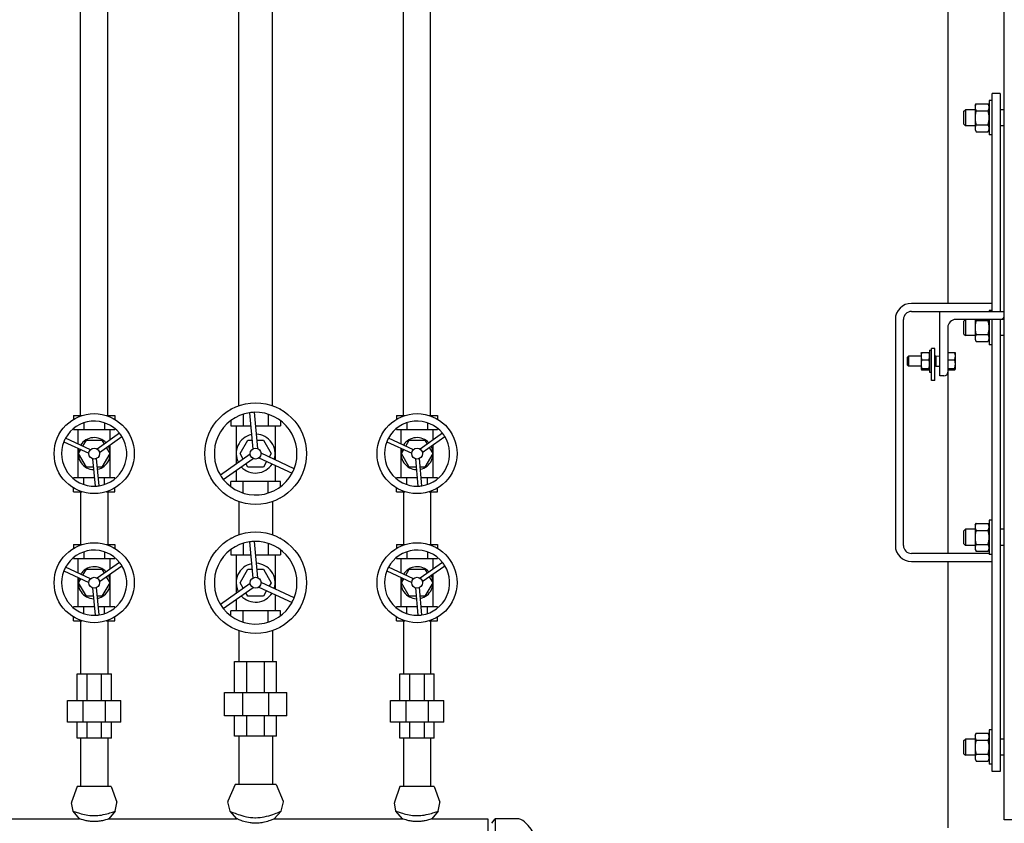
# Model space of a CAD drawing. Header units: inches. Extents: x 36 to 1719, y -84 to 1122.
# Tile 21 of 256: x 357 to 387, y 285 to 310. Entities that reach past the tile are written whole.
import ezdxf

# ---------------------------------------------------------------- set-up
doc = ezdxf.new("R2010")
doc.units = ezdxf.units.IN
doc.header["$LTSCALE"] = 48
doc.header["$MEASUREMENT"] = 0
doc.layers.add('Visible (ANSI)', color=7, linetype='Continuous', lineweight=30)

msp = doc.modelspace()

# ---------------------------------------------------------------- linework, layer by layer
at = {"layer": 'Visible (ANSI)'}
for p, q in [((387.3504, 285.23639), (387.3504, 347.98639)), ((364.6879, 298.065), (364.6879, 329.05014)), ((368.7429, 297.76139), (368.7429, 329.12639)), ((369.5829, 297.76139), (369.5829, 329.12639)), ((363.6379, 298.065), (363.6379, 328.1665)), ((359.5829, 297.76139), (359.5829, 327.0726)), ((358.7429, 297.76139), (358.7429, 326.78922)), ((385.6004, 313.10639), (385.6004, 301.23639)), ((387.2254, 307.73639), (386.9754, 307.73639)), ((386.9754, 300.98639), (386.9754, 307.73639)), ((387.2254, 307.73639), (387.2254, 300.98639)), ((386.4436, 307.36139), (386.4771, 307.4194)), ((386.4771, 307.4194), (386.84811, 307.4194)), ((386.8816, 307.36139), (386.84811, 307.4194)), ((386.9754, 307.51764), (386.8816, 307.51764)), ((386.8816, 307.51764), (386.8816, 306.45514)), ((386.1004, 307.1892), (386.14618, 307.23639)), ((386.1004, 306.78358), (386.1004, 307.1892)), ((386.4436, 307.23639), (386.14618, 307.23639)), ((386.14618, 307.23639), (386.14618, 306.73639)), ((386.4436, 307.36139), (386.4436, 307.31115)), ((386.4436, 307.31115), (386.4436, 306.98639)), ((386.4771, 307.2029), (386.84811, 307.2029)), ((387.3504, 307.23639), (387.2254, 307.23639)), ((386.1004, 306.78358), (386.14618, 306.73639)), ((386.4436, 306.98639), (386.4436, 306.66163)), ((386.4436, 306.73639), (386.14618, 306.73639)), ((386.4436, 306.66163), (386.4436, 306.61139)), ((386.4436, 306.61139), (386.4771, 306.55338)), ((386.4771, 306.76989), (386.84811, 306.76989)), ((386.4771, 306.55338), (386.84811, 306.55338)), ((386.8816, 306.61139), (386.84811, 306.55338)), ((387.3504, 306.73639), (387.2254, 306.73639)), ((386.9754, 306.45514), (386.8816, 306.45514)), ((386.9754, 301.23639), (384.4754, 301.23639)), ((384.4754, 300.98639), (385.3504, 300.98639)), ((385.3504, 298.98639), (385.3504, 300.98639)), ((385.3504, 300.98639), (387.3504, 300.98639)), ((386.9754, 301.01764), (386.8816, 301.01764)), ((386.8816, 301.01764), (386.8816, 300.98639)), ((383.9754, 300.73639), (383.9754, 293.73639)), ((384.2254, 293.73639), (384.2254, 300.73639)), ((387.2304, 300.73639), (385.8504, 300.73639)), ((386.1004, 300.6892), (386.14618, 300.73639)), ((386.1004, 300.28358), (386.1004, 300.6892)), ((386.14618, 300.73639), (386.14618, 300.23639)), ((386.4436, 300.73639), (386.4436, 300.48639)), ((386.4771, 300.7029), (386.84811, 300.7029)), ((386.8816, 300.73639), (386.8816, 299.95514)), ((386.9754, 286.73639), (386.9754, 300.73639)), ((387.2254, 300.73639), (387.2254, 286.73639)), ((387.3504, 300.73639), (387.2304, 300.73639)), ((385.6004, 300.48639), (385.6004, 299.10639)), ((386.4436, 300.48639), (386.4436, 300.16163)), ((386.1004, 300.28358), (386.14618, 300.23639)), ((386.4436, 300.23639), (386.14618, 300.23639)), ((386.4436, 300.16163), (386.4436, 300.11139)), ((386.4436, 300.11139), (386.4771, 300.05338)), ((386.4771, 300.26989), (386.84811, 300.26989)), ((386.8816, 300.11139), (386.84811, 300.05338)), ((387.3504, 300.23639), (387.2254, 300.23639)), ((385.0379, 299.79014), (385.1004, 299.79014)), ((385.0379, 299.79014), (385.0379, 299.10264)), ((385.2004, 299.84135), (385.1004, 299.84135)), ((385.1004, 298.84135), (385.1004, 299.84135)), ((385.2004, 298.84135), (385.2004, 299.84135)), ((386.4771, 300.05338), (386.84811, 300.05338)), ((386.9754, 299.95514), (386.8816, 299.95514)), ((384.3504, 299.56856), (384.38346, 299.60264)), ((384.3504, 299.32422), (384.3504, 299.56856)), ((384.7719, 299.60264), (384.38346, 299.60264)), ((384.38346, 299.60264), (384.38346, 299.29014)), ((384.7719, 299.69639), (384.77364, 299.69939)), ((384.7719, 299.69639), (384.7719, 299.60315)), ((384.7719, 299.60315), (384.7719, 299.35611)), ((384.79423, 299.71559), (385.01558, 299.71559)), ((384.79423, 299.49071), (385.01558, 299.49071)), ((385.0379, 299.69639), (385.03617, 299.69939)), ((385.2254, 299.60264), (385.2004, 299.60264)), ((385.2254, 299.60264), (385.3504, 299.60782)), ((385.2254, 299.60264), (385.2254, 299.29014)), ((385.6004, 299.71559), (385.81308, 299.71559)), ((385.6004, 299.49071), (385.81308, 299.49071)), ((385.8354, 299.69639), (385.83367, 299.69939)), ((385.8354, 299.60315), (385.8354, 299.69639)), ((385.8354, 299.35611), (385.8354, 299.60315)), ((384.3504, 299.32422), (384.38346, 299.29014)), ((384.7719, 299.29014), (384.38346, 299.29014)), ((384.7719, 299.35611), (384.7719, 299.19935)), ((384.7719, 299.19935), (384.7719, 299.19639)), ((384.7719, 299.19639), (384.77364, 299.19339)), ((384.79423, 299.22151), (385.01558, 299.22151)), ((384.79423, 299.1772), (385.01558, 299.1772)), ((385.0379, 299.19639), (385.03617, 299.19339)), ((385.2254, 299.29014), (385.2004, 299.29014)), ((385.2254, 299.29014), (385.3504, 299.28497)), ((385.6004, 299.22151), (385.81308, 299.22151)), ((385.6004, 299.1772), (385.81308, 299.1772)), ((385.8354, 299.19639), (385.83367, 299.19339)), ((385.8354, 299.19935), (385.8354, 299.35611)), ((385.8354, 299.19639), (385.8354, 299.19935)), ((385.0379, 299.10264), (385.1004, 299.10264)), ((385.4804, 298.98639), (385.3504, 298.98639)), ((385.6004, 299.10639), (385.6004, 293.48639)), ((385.2004, 298.84135), (385.1004, 298.84135)), ((363.39007, 297.95824), (363.39007, 297.95242)), ((363.40051, 297.95824), (363.39007, 297.95824)), ((364.93574, 297.95824), (364.9253, 297.95824)), ((364.93574, 297.95824), (364.93574, 297.95242)), ((358.52646, 297.76139), (358.52646, 297.64468)), ((358.52646, 297.76139), (358.78477, 297.76139)), ((359.54104, 297.76139), (359.79935, 297.76139)), ((359.79935, 297.76139), (359.79935, 297.64468)), ((363.77649, 297.80156), (363.77649, 297.44643)), ((363.97042, 297.84669), (364.07131, 296.72031)), ((364.22816, 296.73436), (364.12727, 297.86073)), ((364.54932, 297.80156), (364.54932, 297.44643)), ((368.52646, 297.76139), (368.52646, 297.64468)), ((368.52646, 297.76139), (368.78477, 297.76139)), ((369.54104, 297.76139), (369.79935, 297.76139)), ((369.79935, 297.76139), (369.79935, 297.64468)), ((358.52646, 297.36291), (358.52646, 297.32832)), ((358.52646, 297.32832), (358.84468, 297.32832)), ((358.66684, 296.87872), (358.66684, 297.32832)), ((358.84468, 297.53752), (358.84468, 297.32832)), ((358.84468, 297.32832), (359.48113, 297.32832)), ((359.48113, 297.53752), (359.48113, 297.32832)), ((359.48113, 297.32832), (359.79935, 297.32832)), ((359.65897, 297.00497), (359.65897, 297.32832)), ((359.79935, 297.36291), (359.79935, 297.32832)), ((363.39007, 297.60183), (363.39007, 297.44643)), ((363.39007, 297.44643), (363.77649, 297.44643)), ((363.56054, 297.44643), (363.56054, 296.25292)), ((363.77649, 297.44643), (364.00627, 297.44643)), ((364.16438, 297.44643), (364.54932, 297.44643)), ((364.54932, 297.44643), (364.93574, 297.44643)), ((364.76527, 297.44643), (364.76527, 296.38771)), ((364.93574, 297.60183), (364.93574, 297.44643)), ((368.52646, 297.36291), (368.52646, 297.32832)), ((368.52646, 297.32832), (368.84468, 297.32832)), ((368.66684, 296.87872), (368.66684, 297.32832)), ((368.84468, 297.53752), (368.84468, 297.32832)), ((368.84468, 297.32832), (369.48113, 297.32832)), ((369.48113, 297.53752), (369.48113, 297.32832)), ((369.48113, 297.32832), (369.79935, 297.32832)), ((369.65897, 297.00497), (369.65897, 297.32832)), ((369.79935, 297.36291), (369.79935, 297.32832)), ((359.04801, 296.70193), (358.27562, 297.06016)), ((359.95079, 297.21021), (359.25435, 296.72041)), ((359.32569, 296.61897), (360.02213, 297.10876)), ((369.04801, 296.70193), (368.27562, 297.06016)), ((369.95079, 297.21021), (369.25435, 296.72041)), ((369.32569, 296.61897), (370.02213, 297.10876)), ((358.22344, 296.94766), (358.99583, 296.58943)), ((358.66684, 295.83226), (358.66684, 296.74201)), ((358.81303, 296.81091), (358.92139, 296.9986)), ((358.92139, 296.9986), (359.40441, 296.9986)), ((359.40441, 296.9986), (359.47531, 296.87581)), ((359.53756, 296.76797), (359.64592, 296.58029)), ((359.65897, 295.83226), (359.65897, 296.85336)), ((363.67988, 296.58029), (363.92139, 296.9986)), ((363.92139, 296.9986), (364.04638, 296.9986)), ((364.20449, 296.9986), (364.40441, 296.9986)), ((364.40441, 296.9986), (364.64592, 296.58029)), ((368.22344, 296.94766), (368.99583, 296.58943)), ((368.66684, 295.83226), (368.66684, 296.74201)), ((368.81303, 296.81091), (368.92139, 296.9986)), ((368.92139, 296.9986), (369.40441, 296.9986)), ((369.40441, 296.9986), (369.47531, 296.87581)), ((369.53756, 296.76797), (369.64592, 296.58029)), ((369.65897, 295.83226), (369.65897, 296.85336)), ((358.67988, 296.58029), (358.75078, 296.70308)), ((358.92139, 296.16198), (358.67988, 296.58029)), ((359.11501, 296.41997), (359.19096, 295.57194)), ((359.31448, 295.583), (359.23853, 296.43103)), ((359.64592, 296.58029), (359.40441, 296.16198)), ((363.99684, 296.55977), (363.07182, 295.90921)), ((363.16241, 295.7804), (364.08744, 296.43095)), ((363.77985, 296.40715), (363.67988, 296.58029)), ((364.26371, 296.44674), (365.28962, 295.97092)), ((365.35588, 296.11379), (364.32997, 296.5896)), ((364.64592, 296.58029), (364.58343, 296.47205)), ((368.67988, 296.58029), (368.75078, 296.70308)), ((368.92139, 296.16198), (368.67988, 296.58029)), ((369.11501, 296.41997), (369.19096, 295.57194)), ((369.31448, 295.583), (369.23853, 296.43103)), ((369.64592, 296.58029), (369.40441, 296.16198)), ((359.13811, 296.16198), (358.92139, 296.16198)), ((359.40441, 296.16198), (359.26263, 296.16198)), ((363.92139, 296.16198), (363.8589, 296.27022)), ((364.40441, 296.16198), (363.92139, 296.16198)), ((364.50437, 296.33512), (364.40441, 296.16198)), ((364.76527, 296.21412), (364.76527, 295.71415)), ((369.13811, 296.16198), (368.92139, 296.16198)), ((369.40441, 296.16198), (369.26263, 296.16198)), ((358.52646, 295.79767), (358.52646, 295.83226)), ((358.84468, 295.83226), (358.52646, 295.83226)), ((359.16765, 295.83226), (358.84468, 295.83226)), ((358.84468, 295.62306), (358.84468, 295.83226)), ((359.48113, 295.83226), (359.29216, 295.83226)), ((359.48113, 295.62306), (359.48113, 295.83226)), ((359.79935, 295.83226), (359.48113, 295.83226)), ((359.79935, 295.79767), (359.79935, 295.83226)), ((363.56054, 296.06039), (363.56054, 295.71415)), ((368.52646, 295.79767), (368.52646, 295.83226)), ((368.84468, 295.83226), (368.52646, 295.83226)), ((369.16765, 295.83226), (368.84468, 295.83226)), ((368.84468, 295.62306), (368.84468, 295.83226)), ((369.48113, 295.83226), (369.29216, 295.83226)), ((369.48113, 295.62306), (369.48113, 295.83226)), ((369.79935, 295.83226), (369.48113, 295.83226)), ((369.79935, 295.79767), (369.79935, 295.83226)), ((358.52646, 295.39919), (358.52646, 295.5159)), ((359.79935, 295.39919), (359.79935, 295.5159)), ((363.39007, 295.55875), (363.39007, 295.71415)), ((363.77649, 295.71415), (363.39007, 295.71415)), ((363.77649, 295.35902), (363.77649, 295.71415)), ((364.54932, 295.71415), (363.77649, 295.71415)), ((364.54932, 295.35902), (364.54932, 295.71415)), ((364.93574, 295.71415), (364.54932, 295.71415)), ((364.93574, 295.55875), (364.93574, 295.71415)), ((368.52646, 295.39919), (368.52646, 295.5159)), ((369.79935, 295.39919), (369.79935, 295.5159)), ((358.52646, 295.39919), (358.78477, 295.39919)), ((358.7429, 295.39919), (358.7429, 293.76139)), ((359.54104, 295.39919), (359.79935, 295.39919)), ((359.5829, 295.39919), (359.5829, 293.76139)), ((363.39007, 295.20234), (363.39007, 295.20816)), ((363.40051, 295.20234), (363.39007, 295.20234)), ((364.93574, 295.20234), (364.9253, 295.20234)), ((364.93574, 295.20234), (364.93574, 295.20816)), ((368.52646, 295.39919), (368.78477, 295.39919)), ((368.7429, 295.39919), (368.7429, 293.76139)), ((369.54104, 295.39919), (369.79935, 295.39919)), ((369.5829, 295.39919), (369.5829, 293.76139)), ((363.6379, 295.09557), (363.6379, 294.065)), ((364.6879, 295.09557), (364.6879, 294.065)), ((386.4436, 294.36139), (386.4771, 294.4194)), ((386.4436, 294.36139), (386.4436, 294.31115)), ((386.4436, 294.31115), (386.4436, 293.98639)), ((386.4771, 294.4194), (386.84811, 294.4194)), ((386.8816, 294.36139), (386.84811, 294.4194)), ((386.9754, 294.51764), (386.8816, 294.51764)), ((386.8816, 294.51764), (386.8816, 293.45514)), ((386.1004, 294.1892), (386.14618, 294.23639)), ((386.1004, 293.78358), (386.1004, 294.1892)), ((386.4436, 294.23639), (386.14618, 294.23639)), ((386.14618, 294.23639), (386.14618, 293.73639)), ((386.4436, 293.98639), (386.4436, 293.66163)), ((386.4771, 294.2029), (386.84811, 294.2029)), ((387.3504, 294.23639), (387.2254, 294.23639)), ((358.52646, 293.76139), (358.52646, 293.64468)), ((358.52646, 293.76139), (358.78477, 293.76139)), ((359.54104, 293.76139), (359.79935, 293.76139)), ((359.79935, 293.76139), (359.79935, 293.64468)), ((363.39007, 293.95824), (363.39007, 293.95242)), ((363.40051, 293.95824), (363.39007, 293.95824)), ((363.77649, 293.80156), (363.77649, 293.44643)), ((363.97042, 293.84669), (364.07131, 292.72031)), ((364.22816, 292.73436), (364.12727, 293.86073)), ((364.54932, 293.80156), (364.54932, 293.44643)), ((364.93574, 293.95824), (364.9253, 293.95824)), ((364.93574, 293.95824), (364.93574, 293.95242)), ((368.52646, 293.76139), (368.52646, 293.64468)), ((368.52646, 293.76139), (368.78477, 293.76139)), ((369.54104, 293.76139), (369.79935, 293.76139)), ((369.79935, 293.76139), (369.79935, 293.64468)), ((386.1004, 293.78358), (386.14618, 293.73639)), ((386.4436, 293.73639), (386.14618, 293.73639)), ((386.4771, 293.76989), (386.84811, 293.76989)), ((387.3504, 293.73639), (387.2254, 293.73639)), ((358.52646, 293.36291), (358.52646, 293.32832)), ((358.84468, 293.53752), (358.84468, 293.32832)), ((359.48113, 293.53752), (359.48113, 293.32832)), ((359.79935, 293.36291), (359.79935, 293.32832)), ((363.39007, 293.60183), (363.39007, 293.44643)), ((363.39007, 293.44643), (363.77649, 293.44643)), ((363.56054, 293.44643), (363.56054, 292.25292)), ((363.77649, 293.44643), (364.00627, 293.44643)), ((364.16438, 293.44643), (364.54932, 293.44643)), ((364.54932, 293.44643), (364.93574, 293.44643)), ((364.76527, 293.44643), (364.76527, 292.38771)), ((364.93574, 293.60183), (364.93574, 293.44643)), ((368.52646, 293.36291), (368.52646, 293.32832)), ((368.84468, 293.53752), (368.84468, 293.32832)), ((369.48113, 293.53752), (369.48113, 293.32832)), ((369.79935, 293.36291), (369.79935, 293.32832)), ((386.8816, 293.48639), (384.4754, 293.48639)), ((386.4436, 293.66163), (386.4436, 293.61139)), ((386.4436, 293.61139), (386.4771, 293.55338)), ((386.4771, 293.55338), (386.84811, 293.55338)), ((386.8816, 293.61139), (386.84811, 293.55338)), ((386.9754, 293.45514), (386.8816, 293.45514)), ((359.04801, 292.70193), (358.27562, 293.06016)), ((358.52646, 293.32832), (358.84468, 293.32832)), ((358.66684, 292.87872), (358.66684, 293.32832)), ((358.84468, 293.32832), (359.48113, 293.32832)), ((359.95079, 293.21021), (359.25435, 292.72041)), ((359.32569, 292.61897), (360.02213, 293.10876)), ((359.48113, 293.32832), (359.79935, 293.32832)), ((359.65897, 293.00497), (359.65897, 293.32832)), ((369.04801, 292.70193), (368.27562, 293.06016)), ((368.52646, 293.32832), (368.84468, 293.32832)), ((368.66684, 292.87872), (368.66684, 293.32832)), ((368.84468, 293.32832), (369.48113, 293.32832)), ((369.95079, 293.21021), (369.25435, 292.72041)), ((369.32569, 292.61897), (370.02213, 293.10876)), ((369.48113, 293.32832), (369.79935, 293.32832)), ((369.65897, 293.00497), (369.65897, 293.32832)), ((384.4754, 293.23639), (386.9754, 293.23639)), ((385.6004, 293.23639), (385.6004, 284.98639)), ((358.22344, 292.94766), (358.99583, 292.58943)), ((358.81303, 292.81091), (358.92139, 292.9986)), ((358.92139, 292.9986), (359.40441, 292.9986)), ((359.40441, 292.9986), (359.47531, 292.87581)), ((359.53756, 292.76797), (359.64592, 292.58029)), ((359.65897, 291.83226), (359.65897, 292.85336)), ((363.67988, 292.58029), (363.92139, 292.9986)), ((363.92139, 292.9986), (364.04638, 292.9986)), ((364.20449, 292.9986), (364.40441, 292.9986)), ((364.40441, 292.9986), (364.64592, 292.58029)), ((368.22344, 292.94766), (368.99583, 292.58943)), ((368.81303, 292.81091), (368.92139, 292.9986)), ((368.92139, 292.9986), (369.40441, 292.9986)), ((369.40441, 292.9986), (369.47531, 292.87581)), ((369.53756, 292.76797), (369.64592, 292.58029)), ((369.65897, 291.83226), (369.65897, 292.85336)), ((358.66684, 291.83226), (358.66684, 292.74201)), ((358.67988, 292.58029), (358.75078, 292.70308)), ((358.92139, 292.16198), (358.67988, 292.58029)), ((359.64592, 292.58029), (359.40441, 292.16198)), ((363.99684, 292.55977), (363.07182, 291.90921)), ((363.77985, 292.40715), (363.67988, 292.58029)), ((365.35588, 292.11379), (364.32997, 292.5896)), ((364.64592, 292.58029), (364.58343, 292.47205)), ((368.66684, 291.83226), (368.66684, 292.74201)), ((368.67988, 292.58029), (368.75078, 292.70308)), ((368.92139, 292.16198), (368.67988, 292.58029)), ((369.64592, 292.58029), (369.40441, 292.16198)), ((359.13811, 292.16198), (358.92139, 292.16198)), ((359.11501, 292.41997), (359.19096, 291.57194)), ((359.31448, 291.583), (359.23853, 292.43103)), ((359.40441, 292.16198), (359.26263, 292.16198)), ((363.16241, 291.7804), (364.08744, 292.43095)), ((363.92139, 292.16198), (363.8589, 292.27022)), ((364.40441, 292.16198), (363.92139, 292.16198)), ((364.26371, 292.44674), (365.28962, 291.97092)), ((364.50437, 292.33512), (364.40441, 292.16198)), ((364.76527, 292.21412), (364.76527, 291.71415)), ((369.13811, 292.16198), (368.92139, 292.16198)), ((369.11501, 292.41997), (369.19096, 291.57194)), ((369.31448, 291.583), (369.23853, 292.43103)), ((369.40441, 292.16198), (369.26263, 292.16198)), ((363.56054, 292.06039), (363.56054, 291.71415)), ((358.52646, 291.79767), (358.52646, 291.83226)), ((358.84468, 291.83226), (358.52646, 291.83226)), ((359.16765, 291.83226), (358.84468, 291.83226)), ((358.84468, 291.62306), (358.84468, 291.83226)), ((359.48113, 291.83226), (359.29216, 291.83226)), ((359.48113, 291.62306), (359.48113, 291.83226)), ((359.79935, 291.83226), (359.48113, 291.83226)), ((359.79935, 291.79767), (359.79935, 291.83226)), ((363.39007, 291.55875), (363.39007, 291.71415)), ((363.77649, 291.71415), (363.39007, 291.71415)), ((363.77649, 291.35902), (363.77649, 291.71415)), ((364.54932, 291.71415), (363.77649, 291.71415)), ((364.54932, 291.35902), (364.54932, 291.71415)), ((364.93574, 291.71415), (364.54932, 291.71415)), ((364.93574, 291.55875), (364.93574, 291.71415)), ((368.52646, 291.79767), (368.52646, 291.83226)), ((368.84468, 291.83226), (368.52646, 291.83226)), ((369.16765, 291.83226), (368.84468, 291.83226)), ((368.84468, 291.62306), (368.84468, 291.83226)), ((369.48113, 291.83226), (369.29216, 291.83226)), ((369.48113, 291.62306), (369.48113, 291.83226)), ((369.79935, 291.83226), (369.48113, 291.83226)), ((369.79935, 291.79767), (369.79935, 291.83226)), ((358.52646, 291.39919), (358.52646, 291.5159)), ((358.52646, 291.39919), (358.78477, 291.39919)), ((358.7429, 291.39919), (358.7429, 289.75401)), ((359.54104, 291.39919), (359.79935, 291.39919)), ((359.5829, 291.39919), (359.5829, 289.75401)), ((359.79935, 291.39919), (359.79935, 291.5159)), ((368.52646, 291.39919), (368.52646, 291.5159)), ((368.52646, 291.39919), (368.78477, 291.39919)), ((368.7429, 291.39919), (368.7429, 289.75401)), ((369.54104, 291.39919), (369.79935, 291.39919)), ((369.5829, 291.39919), (369.5829, 289.75401)), ((369.79935, 291.39919), (369.79935, 291.5159)), ((363.39007, 291.20234), (363.39007, 291.20816)), ((363.40051, 291.20234), (363.39007, 291.20234)), ((363.6379, 291.09557), (363.6379, 290.14427)), ((364.6879, 291.09557), (364.6879, 290.14427)), ((364.93574, 291.20234), (364.9253, 291.20234)), ((364.93574, 291.20234), (364.93574, 291.20816)), ((363.5133, 290.14427), (363.89383, 290.14427)), ((363.5133, 289.1797), (363.5133, 290.14427)), ((363.89383, 289.1797), (363.89383, 290.14427)), ((363.89383, 290.14427), (364.43198, 290.14427)), ((364.43198, 290.14427), (364.81251, 290.14427)), ((364.43198, 290.14427), (364.43198, 289.1797)), ((364.81251, 289.1797), (364.81251, 290.14427)), ((358.63141, 289.75401), (358.94275, 289.75401)), ((358.63141, 288.92724), (358.63141, 289.75401)), ((358.94275, 288.92724), (358.94275, 289.75401)), ((358.94275, 289.75401), (359.38306, 289.75401)), ((359.38306, 289.75401), (359.6944, 289.75401)), ((359.38306, 289.75401), (359.38306, 288.92724)), ((359.6944, 288.92724), (359.6944, 289.75401)), ((368.63141, 289.75401), (368.94275, 289.75401)), ((368.63141, 288.92724), (368.63141, 289.75401)), ((368.94275, 288.92724), (368.94275, 289.75401)), ((368.94275, 289.75401), (369.38306, 289.75401)), ((369.38306, 289.75401), (369.6944, 289.75401)), ((369.38306, 289.75401), (369.38306, 288.92724)), ((369.6944, 288.92724), (369.6944, 289.75401)), ((363.19834, 289.1797), (363.76337, 289.1797)), ((363.19834, 288.45135), (363.19834, 289.1797)), ((363.76337, 289.1797), (364.56244, 289.1797)), ((363.76337, 288.45135), (363.76337, 289.1797)), ((364.56244, 289.1797), (365.12747, 289.1797)), ((364.56244, 289.1797), (364.56244, 288.45135)), ((365.12747, 288.45135), (365.12747, 289.1797)), ((358.33613, 288.92724), (358.82044, 288.92724)), ((358.33613, 288.25795), (358.33613, 288.92724)), ((358.82044, 288.92724), (359.50536, 288.92724)), ((358.82044, 288.25795), (358.82044, 288.92724)), ((359.50536, 288.92724), (359.98968, 288.92724)), ((359.50536, 288.92724), (359.50536, 288.25795)), ((359.98968, 288.25795), (359.98968, 288.92724)), ((368.33613, 288.92724), (368.82044, 288.92724)), ((368.33613, 288.25795), (368.33613, 288.92724)), ((368.82044, 288.92724), (369.50536, 288.92724)), ((368.82044, 288.25795), (368.82044, 288.92724)), ((369.50536, 288.92724), (369.98968, 288.92724)), ((369.50536, 288.92724), (369.50536, 288.25795)), ((369.98968, 288.25795), (369.98968, 288.92724)), ((358.82044, 288.25795), (358.33613, 288.25795)), ((358.63141, 287.76779), (358.63141, 288.25795)), ((359.50536, 288.25795), (358.82044, 288.25795)), ((358.94275, 287.76779), (358.94275, 288.25795)), ((359.38306, 288.25795), (359.38306, 287.76779)), ((359.98968, 288.25795), (359.50536, 288.25795)), ((359.6944, 287.76779), (359.6944, 288.25795)), ((363.76337, 288.45135), (363.19834, 288.45135)), ((363.5133, 287.83029), (363.5133, 288.45135)), ((364.56244, 288.45135), (363.76337, 288.45135)), ((363.89383, 287.83029), (363.89383, 288.45135)), ((364.43198, 288.45135), (364.43198, 287.83029)), ((365.12747, 288.45135), (364.56244, 288.45135)), ((364.81251, 287.83029), (364.81251, 288.45135)), ((368.82044, 288.25795), (368.33613, 288.25795)), ((368.63141, 287.76779), (368.63141, 288.25795)), ((369.50536, 288.25795), (368.82044, 288.25795)), ((368.94275, 287.76779), (368.94275, 288.25795)), ((369.38306, 288.25795), (369.38306, 287.76779)), ((369.98968, 288.25795), (369.50536, 288.25795)), ((369.6944, 287.76779), (369.6944, 288.25795)), ((386.4436, 287.86139), (386.4771, 287.9194)), ((386.4771, 287.9194), (386.84811, 287.9194)), ((386.8816, 287.86139), (386.84811, 287.9194)), ((386.9754, 288.01764), (386.8816, 288.01764)), ((386.8816, 288.01764), (386.8816, 286.95514)), ((358.94275, 287.76779), (358.63141, 287.76779)), ((358.7429, 287.76779), (358.7429, 286.26779)), ((359.38306, 287.76779), (358.94275, 287.76779)), ((359.6944, 287.76779), (359.38306, 287.76779)), ((359.5829, 287.76779), (359.5829, 286.26779)), ((363.89383, 287.83029), (363.5133, 287.83029)), ((363.6379, 287.83029), (363.6379, 286.33029)), ((364.43198, 287.83029), (363.89383, 287.83029)), ((364.81251, 287.83029), (364.43198, 287.83029)), ((364.6879, 287.83029), (364.6879, 286.33029)), ((368.94275, 287.76779), (368.63141, 287.76779)), ((368.7429, 287.76779), (368.7429, 286.26779)), ((369.38306, 287.76779), (368.94275, 287.76779)), ((369.6944, 287.76779), (369.38306, 287.76779)), ((369.5829, 287.76779), (369.5829, 286.26779)), ((386.1004, 287.6892), (386.14618, 287.73639)), ((386.1004, 287.28358), (386.1004, 287.6892)), ((386.4436, 287.73639), (386.14618, 287.73639)), ((386.14618, 287.73639), (386.14618, 287.23639)), ((386.4436, 287.86139), (386.4436, 287.81115)), ((386.4436, 287.81115), (386.4436, 287.48639)), ((386.4771, 287.7029), (386.84811, 287.7029)), ((387.3504, 287.73639), (387.2254, 287.73639)), ((386.1004, 287.28358), (386.14618, 287.23639)), ((386.4436, 287.48639), (386.4436, 287.16163)), ((386.4771, 287.26989), (386.84811, 287.26989)), ((386.4436, 287.23639), (386.14618, 287.23639)), ((386.4436, 287.16163), (386.4436, 287.11139)), ((386.4436, 287.11139), (386.4771, 287.05338)), ((386.4771, 287.05338), (386.84811, 287.05338)), ((386.8816, 287.11139), (386.84811, 287.05338)), ((387.3504, 287.23639), (387.2254, 287.23639)), ((386.9754, 286.95514), (386.8816, 286.95514)), ((387.2254, 286.73639), (386.9754, 286.73639)), ((358.6339, 286.26779), (358.46137, 285.77712)), ((359.6919, 286.26779), (358.6339, 286.26779)), ((359.6919, 286.26779), (359.86444, 285.77712)), ((363.5249, 286.33029), (363.30624, 285.81241)), ((364.8009, 286.33029), (363.5249, 286.33029)), ((364.8009, 286.33029), (365.01957, 285.81241)), ((368.6339, 286.26779), (368.46137, 285.77712)), ((369.6919, 286.26779), (368.6339, 286.26779)), ((369.6919, 286.26779), (369.86444, 285.77712)), ((358.50856, 285.50305), (358.46025, 285.76264)), ((359.81725, 285.50305), (359.86555, 285.76264)), ((363.37006, 285.50036), (363.30437, 285.79147)), ((364.95575, 285.50036), (365.02144, 285.79147)), ((368.50856, 285.50305), (368.46025, 285.76264)), ((369.81725, 285.50305), (369.86555, 285.76264)), ((358.70978, 285.26779), (358.50856, 285.50305)), ((359.81725, 285.50305), (359.61603, 285.26779)), ((363.58478, 285.26779), (363.37006, 285.50036)), ((364.95575, 285.50036), (364.74103, 285.26779)), ((368.70978, 285.26779), (368.50856, 285.50305)), ((369.81725, 285.50305), (369.61603, 285.26779)), ((354.61603, 285.26779), (358.70978, 285.26779)), ((359.61603, 285.26779), (363.58478, 285.26779)), ((364.74103, 285.26779), (368.70978, 285.26779)), ((369.61603, 285.26779), (371.3504, 285.26779)), ((371.3504, 285.26779), (371.3504, 282.89279)), ((371.4754, 285.12629), (371.5859, 285.27029)), ((371.5859, 285.27029), (371.5859, 282.89029)), ((372.24163, 285.27029), (371.5859, 285.27029)), ((387.6004, 285.23639), (387.3504, 285.23639))]:
    msp.add_line(p, q, dxfattribs=at)
for centre, radius in [((364.1629, 296.58029), 1.5748), ((359.1629, 296.58029), 1.24016), ((369.1629, 296.58029), 1.24016), ((359.1629, 296.58029), 0.16732), ((364.1629, 296.58029), 0.16732), ((369.1629, 296.58029), 0.16732), ((364.1629, 292.58029), 1.5748), ((359.1629, 292.58029), 1.24016), ((369.1629, 292.58029), 1.24016), ((359.1629, 292.58029), 0.16732), ((364.1629, 292.58029), 0.16732), ((369.1629, 292.58029), 0.16732)]:
    msp.add_circle(centre, radius, dxfattribs=at)
for centre, radius, start, end in [((384.4754, 300.73639), 0.5, 90, 180), ((384.4754, 300.73639), 0.25, 90, 180), ((385.8504, 300.48639), 0.25, 90, 180), ((387.2304, 300.85639), 0.12, 270, 0), ((385.4804, 299.10639), 0.12, 270, 0), ((364.1629, 296.58029), 1.28094, 98.642414, 211.593963), ((364.1629, 296.58029), 1.28094, 91.593963, 98.642414), ((364.1629, 296.58029), 1.28094, 338.642414, 91.593963), ((359.1629, 296.58029), 1.00874, 38.642414, 151.593963), ((369.1629, 296.58029), 1.00874, 38.642414, 151.593963), ((359.1629, 296.58029), 1.00874, 151.593963, 158.642414), ((359.1629, 296.58029), 0.49606, 42.298945, 147.937433), ((359.1629, 296.58029), 1.00874, 278.642414, 31.593963), ((359.1629, 296.58029), 1.00874, 31.593963, 38.642414), ((364.1629, 296.58029), 0.60236, 102.629329, 207.607049), ((364.1629, 296.58029), 0.60236, 342.629329, 87.607049), ((369.1629, 296.58029), 1.00874, 151.593963, 158.642414), ((369.1629, 296.58029), 0.49606, 42.298945, 147.937433), ((369.1629, 296.58029), 1.00874, 278.642414, 31.593963), ((369.1629, 296.58029), 1.00874, 31.593963, 38.642414), ((359.1629, 296.58029), 1.00874, 158.642414, 271.593963), ((359.1629, 296.58029), 0.49606, 162.298945, 267.937433), ((359.1629, 296.58029), 0.49606, 282.298945, 27.937433), ((369.1629, 296.58029), 1.00874, 158.642414, 271.593963), ((369.1629, 296.58029), 0.49606, 162.298945, 267.937433), ((369.1629, 296.58029), 0.49606, 282.298945, 27.937433), ((364.1629, 296.58029), 0.60236, 222.629329, 327.607049), ((364.1629, 296.58029), 1.28094, 331.593963, 338.642414), ((364.1629, 296.58029), 1.28094, 211.593963, 218.642414), ((364.1629, 296.58029), 1.28094, 218.642414, 331.593963), ((359.1629, 296.58029), 1.00874, 271.593963, 278.642414), ((369.1629, 296.58029), 1.00874, 271.593963, 278.642414), ((364.1629, 292.58029), 1.28094, 98.642414, 211.593963), ((364.1629, 292.58029), 1.28094, 91.593963, 98.642414), ((364.1629, 292.58029), 1.28094, 338.642414, 91.593963), ((384.4754, 293.73639), 0.5, 180, 270), ((384.4754, 293.73639), 0.25, 180, 270), ((359.1629, 292.58029), 1.00874, 38.642414, 151.593963), ((369.1629, 292.58029), 1.00874, 38.642414, 151.593963), ((359.1629, 292.58029), 1.00874, 151.593963, 158.642414), ((359.1629, 292.58029), 0.49606, 42.298945, 147.937433), ((359.1629, 292.58029), 1.00874, 278.642414, 31.593963), ((359.1629, 292.58029), 1.00874, 31.593963, 38.642414), ((364.1629, 292.58029), 0.60236, 102.629329, 207.607049), ((364.1629, 292.58029), 0.60236, 342.629329, 87.607049), ((369.1629, 292.58029), 1.00874, 151.593963, 158.642414), ((369.1629, 292.58029), 0.49606, 42.298945, 147.937433), ((369.1629, 292.58029), 1.00874, 278.642414, 31.593963), ((369.1629, 292.58029), 1.00874, 31.593963, 38.642414), ((359.1629, 292.58029), 1.00874, 158.642414, 271.593963), ((359.1629, 292.58029), 0.49606, 282.298945, 27.937433), ((369.1629, 292.58029), 1.00874, 158.642414, 271.593963), ((369.1629, 292.58029), 0.49606, 282.298945, 27.937433), ((359.1629, 292.58029), 0.49606, 162.298945, 267.937433), ((369.1629, 292.58029), 0.49606, 162.298945, 267.937433), ((364.1629, 292.58029), 0.60236, 222.629329, 327.607049), ((364.1629, 292.58029), 1.28094, 211.593963, 218.642414), ((364.1629, 292.58029), 1.28094, 218.642414, 331.593963), ((364.1629, 292.58029), 1.28094, 331.593963, 338.642414), ((359.1629, 292.58029), 1.00874, 271.593963, 278.642414), ((369.1629, 292.58029), 1.00874, 271.593963, 278.642414), ((358.4879, 285.76779), 0.02812, 160.626996, 190.540932), ((359.8379, 285.76779), 0.02812, 349.459068, 19.373004), ((363.3379, 285.79904), 0.03437, 157.108707, 192.715091), ((364.9879, 285.79904), 0.03437, 347.284909, 22.891293), ((368.4879, 285.76779), 0.02812, 160.626996, 190.540932), ((369.8379, 285.76779), 0.02812, 349.459068, 19.373004), ((372.24163, 284.89529), 0.375, 47.518967, 90), ((371.49532, 284.08029), 1.48008, 312.481033, 47.518967)]:
    msp.add_arc(centre, radius, start, end, dxfattribs=at)
for points, weights in [([(386.4771, 307.4194), (386.4436, 307.36139), (386.4436, 307.31115)], [1, 1.0379548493, 1]), ([(386.8816, 307.31115), (386.8816, 307.36139), (386.84811, 307.4194)], [1, 1.0379548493, 1]), ([(386.4436, 307.31115), (386.4436, 307.26091), (386.4771, 307.2029)], [1, 1.0379548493, 1]), ([(386.4771, 307.2029), (386.4436, 307.08687), (386.4436, 306.98639)], [1, 1.0379548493, 1]), ([(386.84811, 307.2029), (386.8816, 307.26091), (386.8816, 307.31115)], [1, 1.0379548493, 1]), ([(386.8816, 306.98639), (386.8816, 307.08687), (386.84811, 307.2029)], [1, 1.0379548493, 1]), ([(386.4436, 306.98639), (386.4436, 306.88591), (386.4771, 306.76989)], [1, 1.0379548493, 1]), ([(386.84811, 306.76989), (386.8816, 306.88591), (386.8816, 306.98639)], [1, 1.0379548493, 1]), ([(386.4771, 306.76989), (386.4436, 306.71187), (386.4436, 306.66163)], [1, 1.0379548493, 1]), ([(386.4436, 306.66163), (386.4436, 306.61139), (386.4771, 306.55338)], [1, 1.0379548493, 1]), ([(386.8816, 306.66163), (386.8816, 306.71187), (386.84811, 306.76989)], [1, 1.0379548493, 1]), ([(386.84811, 306.55338), (386.8816, 306.61139), (386.8816, 306.66163)], [1, 1.0379548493, 1]), ([(386.4771, 300.7029), (386.4436, 300.58687), (386.4436, 300.48639)], [1, 1.0379548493, 1]), ([(386.46018, 300.73639), (386.46709, 300.72023), (386.4771, 300.7029)], [1.01566285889, 1.01104635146, 1]), ([(386.84811, 300.7029), (386.85812, 300.72023), (386.86503, 300.73639)], [1, 1.01104635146, 1.01566285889]), ([(386.8816, 300.48639), (386.8816, 300.58687), (386.84811, 300.7029)], [1, 1.0379548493, 1]), ([(386.4436, 300.48639), (386.4436, 300.38591), (386.4771, 300.26989)], [1, 1.0379548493, 1]), ([(386.84811, 300.26989), (386.8816, 300.38591), (386.8816, 300.48639)], [1, 1.0379548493, 1]), ([(386.4771, 300.26989), (386.4436, 300.21187), (386.4436, 300.16163)], [1, 1.0379548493, 1]), ([(386.4436, 300.16163), (386.4436, 300.11139), (386.4771, 300.05338)], [1, 1.0379548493, 1]), ([(386.8816, 300.16163), (386.8816, 300.21187), (386.84811, 300.26989)], [1, 1.0379548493, 1]), ([(386.84811, 300.05338), (386.8816, 300.11139), (386.8816, 300.16163)], [1, 1.0379548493, 1]), ([(384.79423, 299.71559), (384.7719, 299.65533), (384.7719, 299.60315)], [1, 1.0379548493, 1]), ([(384.7719, 299.60315), (384.7719, 299.55096), (384.79423, 299.49071)], [1, 1.0379548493, 1]), ([(384.79423, 299.49071), (384.7719, 299.41858), (384.7719, 299.35611)], [1, 1.0379548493, 1]), ([(384.77364, 299.69939), (384.778, 299.70695), (384.79423, 299.71559)], [1.01532260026, 1.02730563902, 1]), ([(385.0379, 299.60315), (385.0379, 299.65533), (385.01558, 299.71559)], [1, 1.0379548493, 1]), ([(385.01558, 299.71559), (385.03181, 299.70695), (385.03617, 299.69939)], [1, 1.02730563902, 1.01532260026]), ([(385.01558, 299.49071), (385.0379, 299.55096), (385.0379, 299.60315)], [1, 1.0379548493, 1]), ([(385.0379, 299.35611), (385.0379, 299.41858), (385.01558, 299.49071)], [1, 1.0379548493, 1]), ([(385.81308, 299.71559), (385.82931, 299.70695), (385.83367, 299.69939)], [1, 1.02730563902, 1.01532260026]), ([(385.8354, 299.60315), (385.8354, 299.65533), (385.81308, 299.71559)], [1, 1.0379548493, 1]), ([(385.81308, 299.49071), (385.8354, 299.55096), (385.8354, 299.60315)], [1, 1.0379548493, 1]), ([(385.8354, 299.35611), (385.8354, 299.41858), (385.81308, 299.49071)], [1, 1.0379548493, 1]), ([(384.7719, 299.35611), (384.7719, 299.29364), (384.79423, 299.22151)], [1, 1.0379548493, 1]), ([(384.79423, 299.22151), (384.7719, 299.20964), (384.7719, 299.19935)], [1, 1.0379548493, 1]), ([(384.7719, 299.19935), (384.7719, 299.18907), (384.79423, 299.1772)], [1, 1.0379548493, 1]), ([(385.01558, 299.22151), (385.0379, 299.29364), (385.0379, 299.35611)], [1, 1.0379548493, 1]), ([(385.0379, 299.19935), (385.0379, 299.20964), (385.01558, 299.22151)], [1, 1.0379548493, 1]), ([(385.01558, 299.1772), (385.0379, 299.18907), (385.0379, 299.19935)], [1, 1.0379548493, 1]), ([(385.81308, 299.22151), (385.8354, 299.29364), (385.8354, 299.35611)], [1, 1.0379548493, 1]), ([(385.8354, 299.19935), (385.8354, 299.20964), (385.81308, 299.22151)], [1, 1.0379548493, 1]), ([(385.81308, 299.1772), (385.8354, 299.18907), (385.8354, 299.19935)], [1, 1.0379548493, 1]), ([(386.4771, 294.4194), (386.4436, 294.36139), (386.4436, 294.31115)], [1, 1.0379548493, 1]), ([(386.4436, 294.31115), (386.4436, 294.26091), (386.4771, 294.2029)], [1, 1.0379548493, 1]), ([(386.8816, 294.31115), (386.8816, 294.36139), (386.84811, 294.4194)], [1, 1.0379548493, 1]), ([(386.84811, 294.2029), (386.8816, 294.26091), (386.8816, 294.31115)], [1, 1.0379548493, 1]), ([(386.4771, 294.2029), (386.4436, 294.08687), (386.4436, 293.98639)], [1, 1.0379548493, 1]), ([(386.4436, 293.98639), (386.4436, 293.88591), (386.4771, 293.76989)], [1, 1.0379548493, 1]), ([(386.8816, 293.98639), (386.8816, 294.08687), (386.84811, 294.2029)], [1, 1.0379548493, 1]), ([(386.84811, 293.76989), (386.8816, 293.88591), (386.8816, 293.98639)], [1, 1.0379548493, 1]), ([(386.4771, 293.76989), (386.4436, 293.71187), (386.4436, 293.66163)], [1, 1.0379548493, 1]), ([(386.8816, 293.66163), (386.8816, 293.71187), (386.84811, 293.76989)], [1, 1.0379548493, 1]), ([(386.4436, 293.66163), (386.4436, 293.61139), (386.4771, 293.55338)], [1, 1.0379548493, 1]), ([(386.84811, 293.55338), (386.8816, 293.61139), (386.8816, 293.66163)], [1, 1.0379548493, 1]), ([(386.4771, 287.9194), (386.4436, 287.86139), (386.4436, 287.81115)], [1, 1.0379548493, 1]), ([(386.8816, 287.81115), (386.8816, 287.86139), (386.84811, 287.9194)], [1, 1.0379548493, 1]), ([(386.4436, 287.81115), (386.4436, 287.76091), (386.4771, 287.7029)], [1, 1.0379548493, 1]), ([(386.4771, 287.7029), (386.4436, 287.58687), (386.4436, 287.48639)], [1, 1.0379548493, 1]), ([(386.84811, 287.7029), (386.8816, 287.76091), (386.8816, 287.81115)], [1, 1.0379548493, 1]), ([(386.8816, 287.48639), (386.8816, 287.58687), (386.84811, 287.7029)], [1, 1.0379548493, 1]), ([(386.4436, 287.48639), (386.4436, 287.38591), (386.4771, 287.26989)], [1, 1.0379548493, 1]), ([(386.4771, 287.26989), (386.4436, 287.21187), (386.4436, 287.16163)], [1, 1.0379548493, 1]), ([(386.84811, 287.26989), (386.8816, 287.38591), (386.8816, 287.48639)], [1, 1.0379548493, 1]), ([(386.8816, 287.16163), (386.8816, 287.21187), (386.84811, 287.26989)], [1, 1.0379548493, 1]), ([(386.4436, 287.16163), (386.4436, 287.11139), (386.4771, 287.05338)], [1, 1.0379548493, 1]), ([(386.84811, 287.05338), (386.8816, 287.11139), (386.8816, 287.16163)], [1, 1.0379548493, 1])]:
    msp.add_rational_spline(points, weights, degree=2, dxfattribs=at)
for points, knots in [([(358.50856, 285.50304), (358.50856, 285.50304), (358.50983, 285.50259), (358.52079, 285.49863), (358.54279, 285.49064), (358.61123, 285.4673), (358.65723, 285.45211), (358.77175, 285.41903), (358.84125, 285.40122), (358.98757, 285.3753), (359.06269, 285.36704), (359.1395, 285.36569), (359.14731, 285.36555), (359.15511, 285.36548), (359.1629, 285.36548)], [7.87242578, 7.87242578, 7.87242578, 7.87242578, 8.04732413, 8.04732413, 8.62130842, 8.62130842, 9.20146664, 9.20146664, 9.83041405, 9.83041405, 10.41613674, 10.41613674, 10.41613674, 10.47570435, 10.47570435, 10.47570435, 10.47570435]), ([(359.1629, 285.36548), (359.23868, 285.36553), (359.31336, 285.37224), (359.46723, 285.39701), (359.54341, 285.41612), (359.6694, 285.4522), (359.7198, 285.46901), (359.78953, 285.49294), (359.80997, 285.50042), (359.81671, 285.50285), (359.81725, 285.50304), (359.81725, 285.50304)], [0.05956761, 0.05956761, 0.05956761, 0.05956761, 0.63886837, 0.63886837, 1.31634073, 1.31634073, 1.95572398, 1.95572398, 2.55150995, 2.55150995, 2.66473017, 2.66473017, 2.66473017, 2.66473017]), ([(363.37006, 285.50035), (363.37006, 285.50036), (363.37033, 285.50025), (363.375, 285.4983), (363.39486, 285.48998), (363.46385, 285.46229), (363.51235, 285.44315), (363.63602, 285.39874), (363.71227, 285.37326), (363.82447, 285.34415), (363.85322, 285.33733), (363.9643, 285.31423), (364.05053, 285.30292), (364.13886, 285.30123), (364.14693, 285.30108), (364.15495, 285.301), (364.1629, 285.301)], [10.42422733, 10.42422733, 10.42422733, 10.42422733, 10.51406343, 10.51406343, 11.20077016, 11.20077016, 11.8924934, 11.8924934, 12.63534429, 12.63534429, 12.87981248, 12.87981248, 13.55322861, 13.55322861, 13.55322861, 13.61476067, 13.61476067, 13.61476067, 13.61476067]), ([(364.1629, 285.301), (364.25933, 285.30104), (364.34745, 285.31233), (364.52451, 285.34705), (364.61708, 285.37489), (364.76994, 285.42657), (364.83153, 285.45035), (364.91714, 285.48428), (364.94323, 285.49516), (364.95458, 285.49987), (364.95575, 285.50035), (364.95575, 285.50035)], [0.06153207, 0.06153207, 0.06153207, 0.06153207, 0.80699347, 0.80699347, 1.7721882, 1.7721882, 2.66334975, 2.66334975, 3.4695744, 3.4695744, 3.67873047, 3.67873047, 3.67873047, 3.67873047]), ([(368.50856, 285.50304), (368.50856, 285.50304), (368.50983, 285.50259), (368.52079, 285.49863), (368.54279, 285.49064), (368.61123, 285.4673), (368.65723, 285.45211), (368.77175, 285.41903), (368.84125, 285.40122), (368.98757, 285.3753), (369.06269, 285.36704), (369.1395, 285.36569), (369.14731, 285.36555), (369.15511, 285.36548), (369.1629, 285.36548)], [7.87242578, 7.87242578, 7.87242578, 7.87242578, 8.04732413, 8.04732413, 8.62130842, 8.62130842, 9.20146664, 9.20146664, 9.83041405, 9.83041405, 10.41613674, 10.41613674, 10.41613674, 10.47570435, 10.47570435, 10.47570435, 10.47570435]), ([(369.1629, 285.36548), (369.23868, 285.36553), (369.31336, 285.37224), (369.46723, 285.39701), (369.54341, 285.41612), (369.6694, 285.4522), (369.7198, 285.46901), (369.78953, 285.49294), (369.80997, 285.50042), (369.81671, 285.50285), (369.81725, 285.50304), (369.81725, 285.50304)], [0.05956761, 0.05956761, 0.05956761, 0.05956761, 0.63886837, 0.63886837, 1.31634073, 1.31634073, 1.95572398, 1.95572398, 2.55150995, 2.55150995, 2.66473017, 2.66473017, 2.66473017, 2.66473017]), ([(359.1629, 285.18054), (359.15276, 285.18054), (359.14261, 285.18067), (359.0925, 285.18197), (359.05325, 285.18506), (358.96658, 285.19587), (358.92103, 285.20462), (358.85901, 285.21931), (358.83879, 285.2247), (358.78207, 285.24103), (358.7531, 285.25123), (358.72346, 285.26228), (358.71623, 285.26518), (358.71071, 285.26741), (358.70978, 285.26779), (358.70978, 285.26779)], [5.6136033, 5.6136033, 5.6136033, 5.6136033, 5.69124838, 5.69124838, 5.99705437, 5.99705437, 6.39622941, 6.39622941, 6.61468368, 6.61468368, 7.07535259, 7.07535259, 7.34665405, 7.34665405, 7.48550737, 7.48550737, 7.48550737, 7.48550737]), ([(359.61603, 285.26779), (359.61602, 285.26779), (359.6152, 285.26745), (359.61022, 285.26544), (359.60348, 285.26272), (359.57628, 285.25253), (359.55026, 285.24326), (359.47866, 285.222), (359.43275, 285.21017), (359.33629, 285.19248), (359.28812, 285.18613), (359.21306, 285.18135), (359.18801, 285.18054), (359.1629, 285.18054)], [3.74207999, 3.74207999, 3.74207999, 3.74207999, 3.8717767, 3.8717767, 4.13633225, 4.13633225, 4.56945756, 4.56945756, 5.03148517, 5.03148517, 5.42144785, 5.42144785, 5.6136033, 5.6136033, 5.6136033, 5.6136033]), ([(364.1629, 285.12844), (364.15031, 285.12844), (364.13771, 285.12864), (364.08161, 285.13045), (364.03879, 285.13427), (363.92358, 285.15038), (363.85536, 285.1668), (363.76873, 285.19293), (363.74301, 285.20162), (363.6724, 285.22728), (363.63656, 285.24302), (363.60136, 285.25943), (363.59303, 285.2636), (363.58635, 285.26698), (363.5851, 285.26762), (363.5848, 285.26778), (363.58478, 285.26779), (363.58478, 285.26779)], [7.12763896, 7.12763896, 7.12763896, 7.12763896, 7.22392935, 7.22392935, 7.5565366, 7.5565366, 8.14816602, 8.14816602, 8.4295542, 8.4295542, 9.00653535, 9.00653535, 9.32272317, 9.32272317, 9.48265398, 9.48265398, 9.50439208, 9.50439208, 9.50439208, 9.50439208]), ([(364.74103, 285.26779), (364.74103, 285.26779), (364.7409, 285.26772), (364.73985, 285.26719), (364.73789, 285.26618), (364.72717, 285.26081), (364.71292, 285.25379), (364.6632, 285.23182), (364.62317, 285.21541), (364.52077, 285.1809), (364.45775, 285.16303), (364.34072, 285.14092), (364.29063, 285.13425), (364.21377, 285.12927), (364.18836, 285.12844), (364.1629, 285.12844)], [4.75217277, 4.75217277, 4.75217277, 4.75217277, 4.81044797, 4.81044797, 4.98576553, 4.98576553, 5.40103079, 5.40103079, 5.95143992, 5.95143992, 6.53541757, 6.53541757, 6.93300685, 6.93300685, 7.12763896, 7.12763896, 7.12763896, 7.12763896]), ([(369.1629, 285.18054), (369.15276, 285.18054), (369.14261, 285.18067), (369.0925, 285.18197), (369.05325, 285.18506), (368.96658, 285.19587), (368.92103, 285.20462), (368.85901, 285.21931), (368.83879, 285.2247), (368.78207, 285.24103), (368.7531, 285.25123), (368.72346, 285.26228), (368.71623, 285.26518), (368.71071, 285.26741), (368.70978, 285.26779), (368.70978, 285.26779)], [5.6136033, 5.6136033, 5.6136033, 5.6136033, 5.69124838, 5.69124838, 5.99705437, 5.99705437, 6.39622941, 6.39622941, 6.61468368, 6.61468368, 7.07535259, 7.07535259, 7.34665405, 7.34665405, 7.48550737, 7.48550737, 7.48550737, 7.48550737]), ([(369.61603, 285.26779), (369.61602, 285.26779), (369.6152, 285.26745), (369.61022, 285.26544), (369.60348, 285.26272), (369.57628, 285.25253), (369.55026, 285.24326), (369.47866, 285.222), (369.43275, 285.21017), (369.33629, 285.19248), (369.28812, 285.18613), (369.21306, 285.18135), (369.18801, 285.18054), (369.1629, 285.18054)], [3.74207999, 3.74207999, 3.74207999, 3.74207999, 3.8717767, 3.8717767, 4.13633225, 4.13633225, 4.56945756, 4.56945756, 5.03148517, 5.03148517, 5.42144785, 5.42144785, 5.6136033, 5.6136033, 5.6136033, 5.6136033])]:
    msp.add_open_spline(points, degree=3, knots=knots, dxfattribs=at)
for points in [[(359.61603, 285.26779), (359.61603, 285.26779), (359.61603, 285.26779), (359.61603, 285.26779)], [(369.61603, 285.26779), (369.61603, 285.26779), (369.61603, 285.26779), (369.61603, 285.26779)]]:
    msp.add_open_spline(points, degree=3, dxfattribs=at)

doc.saveas('drawing.dxf')
